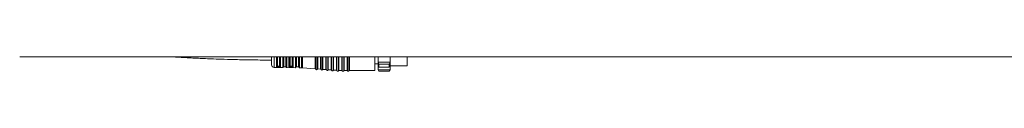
# Model space of a CAD drawing. Header units: millimetres. Extents: x -1079 to 3821, y 211 to 861.
# Tile 6 of 26: x -652.73 to -280.51, y 532.06 to 537.59. Entities that reach past the tile are written whole.
import ezdxf

# ---------------------------------------------------------------- set-up
doc = ezdxf.new("R2010")
doc.units = ezdxf.units.MM

# ---------------------------------------------------------------- blocks, each defined once
blk = doc.blocks.new('Drawing View2')
at = {"color": 7, "linetype": 'Continuous', "lineweight": 18}
for p, q in [((1743.74, 0), (-56.26, 0)), ((63.65, 0), (63.65, -5.28)), ((65.66, 0), (65.66, -5.3)), ((67.66, 0), (67.66, -5.3)), ((38.94, 0), (38.94, -3.05)), ((39.92, 0), (39.92, -4.05)), ((40.77, -3.72), (40.77, 0)), ((40.96, -3.61), (40.96, 0)), ((41.14, 0), (41.14, -3.5)), ((41.44, -3.59), (41.64, -3.59)), ((41.44, -3.75), (41.44, -3.59)), ((41.64, -3.76), (41.64, -3.59)), ((41.94, -3.5), (41.94, 0)), ((42.12, 0), (42.12, -3.62)), ((42.31, 0), (42.31, -3.74)), ((43.18, 0), (43.16, -0.13)), ((43.16, -4.1), (43.16, -0.13)), ((43.35, -0.08), (43.36, 0)), ((43.35, -0.08), (43.35, -3.96)), ((43.54, -0.03), (43.55, 0)), ((43.54, -0.03), (43.54, -3.83)), ((44.33, 0), (44.34, -0.03)), ((44.34, -3.83), (44.34, -0.03)), ((44.51, 0), (44.53, -0.08)), ((44.53, -3.98), (44.53, -0.08)), ((44.72, -0.13), (44.69, 0)), ((44.72, -0.13), (44.72, -4.13)), ((45.54, -3.76), (45.54, 0)), ((45.74, -3.62), (45.74, 0)), ((45.94, 0), (45.94, -3.47)), ((46.44, -3.57), (46.24, -3.57)), ((46.74, -3.47), (46.74, 0)), ((46.93, 0), (46.93, -3.63)), ((47.13, 0), (47.13, -3.79)), ((47.97, 0), (47.94, -0.15)), ((47.94, -4.18), (47.94, -0.15)), ((48.14, -0.09), (48.15, 0)), ((48.14, -0.09), (48.14, -4)), ((48.34, -0.03), (48.35, 0)), ((48.34, -0.03), (48.34, -3.83)), ((49.13, 0), (49.14, -0.03)), ((49.14, -3.83), (49.14, -0.03)), ((49.33, 0), (49.34, -0.02)), ((49.33, 0), (49.34, -0.1)), ((49.33, -0.03), (49.33, 0)), ((49.34, -0.02), (49.33, -0.03)), ((49.34, -4.02), (49.34, -0.1)), ((49.51, 0), (49.52, -0.03)), ((49.53, -0.16), (49.52, -0.03)), ((49.53, -0.16), (49.53, -4.2)), ((50.22, -4.22), (50.22, 0)), ((50.66, 0), (50.66, -4.23)), ((55.48, -4.58), (55.48, 0)), ((55.65, 0), (55.65, -4.71)), ((56.2, 0), (56.2, -4.75)), ((56.39, 0), (56.39, -4.64)), ((57.48, -4.72), (57.48, 0)), ((57.65, 0), (57.65, -4.85)), ((58.2, 0), (58.2, -4.89)), ((58.39, 0), (58.39, -4.79)), ((59.48, -4.86), (59.48, 0)), ((59.65, 0), (59.65, -5)), ((60.2, 0), (60.2, -5.03)), ((60.39, 0), (60.39, -4.93)), ((61.48, -5.01), (61.48, 0)), ((61.65, 0), (61.65, -5.14)), ((62.2, 0), (62.2, -5.18)), ((62.39, 0), (62.39, -5.07)), ((63.48, -5.15), (63.48, 0)), ((64.21, 0), (64.21, -5.3)), ((64.4, 0), (64.4, -5.18)), ((65.48, -5.18), (65.48, 0)), ((66.21, 0), (66.21, -5.3)), ((66.4, 0), (66.4, -5.18)), ((67.48, -5.18), (67.48, 0)), ((68.21, 0), (68.21, -5.3)), ((68.4, 0), (68.4, -5.18)), ((77.94, -5.18), (77.94, 0)), ((77.94, -2.76), (79.24, -2.76)), ((79.24, 0), (79.24, -2.02)), ((79.24, -2.02), (83.74, -2.02)), ((79.54, -2.85), (79.24, -2.02)), ((79.24, -2.02), (79.24, -3.78)), ((79.54, -2.85), (83.44, -2.85)), ((79.54, -2.85), (79.54, -3.33)), ((79.54, -3.33), (79.54, -3.95)), ((83.74, -2.02), (83.44, -2.85)), ((83.44, -3.33), (83.44, -2.85)), ((83.44, -3.95), (83.44, -3.33)), ((83.74, -2.02), (83.74, 0)), ((83.74, -3.78), (83.74, -2.02)), ((83.74, -3.43), (84.09, -3.43)), ((84.09, -3.43), (84.27, -3.43)), ((84.28, -3.43), (85.09, -3.43)), ((85.09, -3.43), (85.27, -3.43)), ((85.28, -3.43), (86.09, -3.43)), ((86.09, -3.43), (86.27, -3.43)), ((86.28, -3.43), (87.09, -3.43)), ((87.09, -3.43), (87.27, -3.43)), ((87.28, -3.43), (88.09, -3.43)), ((88.09, -3.43), (88.27, -3.43)), ((88.28, -3.43), (89.09, -3.43)), ((89.09, -3.43), (90.24, -3.43)), ((90.24, -3.43), (90.24, 0)), ((39.92, -4.05), (43.16, -4.1)), ((41.43, -3.92), (41.63, -3.92)), ((41.44, -3.75), (41.64, -3.76)), ((43.54, -3.83), (44.34, -3.83)), ((44.72, -4.13), (47.94, -4.18)), ((46.44, -3.76), (46.24, -3.76)), ((46.24, -3.79), (46.44, -3.79)), ((46.44, -3.76), (46.44, -3.79)), ((48.34, -3.83), (49.14, -3.83)), ((49.53, -4.2), (50.22, -4.22)), ((50.66, -4.23), (55.48, -4.58)), ((56.39, -4.64), (57.48, -4.72)), ((58.39, -4.79), (59.48, -4.86)), ((60.39, -4.93), (61.48, -5.01)), ((62.39, -5.07), (63.48, -5.15)), ((64.4, -5.18), (65.48, -5.18)), ((66.4, -5.18), (67.48, -5.18)), ((68.4, -5.18), (77.94, -5.18)), ((79.24, -3.78), (79.54, -3.95)), ((79.24, -3.78), (79.24, -4.92)), ((79.24, -4.92), (83.74, -4.92)), ((79.54, -5.47), (79.24, -4.92)), ((79.24, -4.92), (79.24, -5.03)), ((79.24, -5.03), (79.54, -5.53)), ((79.54, -3.95), (83.44, -3.95)), ((79.54, -5.47), (83.44, -5.47)), ((79.54, -5.47), (79.54, -5.53)), ((79.54, -5.53), (83.44, -5.53)), ((83.44, -3.95), (83.74, -3.78)), ((83.74, -4.92), (83.44, -5.47)), ((83.44, -5.53), (83.74, -5.03)), ((83.44, -5.53), (83.44, -5.47)), ((83.74, -4.92), (83.74, -3.78)), ((83.74, -5.03), (83.74, -4.92))]:
    blk.add_line(p, q, dxfattribs=at)
at = {"color": 7, "linetype": 'Continuous', "lineweight": 18, "flags": 128}
blk.add_lwpolyline([(46.23, -3.98), (46.35, -3.99), (46.43, -3.99)], dxfattribs=at)
at = {"color": 7, "linetype": 'Continuous', "lineweight": 18}
for centre, radius, start, end in [((39.94, -3.05), 1, 180, 269.0586), ((43.16, -3.9), 0.2, 269.0586, 340.936), ((43.54, -4.03), 0.2, 90, 160.936), ((44.34, -4.03), 0.2, 15.2108, 90), ((44.72, -3.93), 0.2, 195.2108, 269.0586), ((47.94, -3.98), 0.2, 269.0586, 352.5192), ((48.34, -4.03), 0.2, 90, 172.5192), ((49.14, -4.03), 0.2, 3.7061, 90), ((49.54, -4), 0.2, 183.7061, 269.0586), ((50.09, -12.21), 8, 85.9282, 89.0586), ((55.47, -4.78), 0.2, 19.5063, 85.9282), ((55.94, -4.61), 0.3, 199.5063, 332.35), ((56.38, -4.84), 0.2, 85.9282, 152.35), ((57.47, -4.92), 0.2, 19.5063, 85.9282), ((57.94, -4.75), 0.3, 199.5063, 332.35), ((58.38, -4.99), 0.2, 85.9282, 152.35), ((59.47, -5.06), 0.2, 19.5063, 85.9282), ((59.94, -4.9), 0.3, 199.5063, 332.35), ((60.38, -5.13), 0.2, 85.9282, 152.35), ((61.47, -5.2), 0.2, 19.5063, 85.9282), ((61.94, -5.04), 0.3, 199.5063, 332.35), ((62.38, -5.27), 0.2, 85.9282, 152.35), ((63.47, -5.35), 0.2, 19.5063, 85.9282), ((63.94, -5.18), 0.3, 199.5063, 336.4218), ((64.4, -5.38), 0.2, 90, 156.4218), ((65.48, -5.38), 0.2, 23.5782, 90), ((65.94, -5.18), 0.3, 203.5782, 336.4218), ((66.4, -5.38), 0.2, 90, 156.4218), ((67.48, -5.38), 0.2, 23.5782, 90), ((67.94, -5.18), 0.3, 203.5782, 336.4218), ((68.4, -5.38), 0.2, 90, 156.4218)]:
    blk.add_arc(centre, radius, start, end, dxfattribs=at)
for points, knots in [([(0, 0), (0.86, -0.05), (3.72, -0.23), (8.38, -0.47), (13.2, -0.7), (17.37, -0.86), (21.39, -1), (26.38, -1.14), (32.34, -1.25), (36.63, -1.27), (38.94, -1.28)], [0, 0, 0, 0, 0.066662, 0.219922, 0.359457, 0.438073, 0.541384, 0.66943, 0.822272, 1, 1, 1, 1]), ([(40.77, -3.72), (40.78, -3.74), (40.79, -3.79), (40.88, -3.83), (40.97, -3.86), (41.07, -3.89), (41.23, -3.91), (41.35, -3.92), (41.43, -3.92)], [0, 0, 0, 0, 0.247774, 0.377676, 0.510624, 0.642416, 0.769734, 1, 1, 1, 1]), ([(41.44, -3.75), (41.37, -3.75), (41.25, -3.75), (41.09, -3.72), (40.98, -3.67), (40.96, -3.63), (40.96, -3.61)], [0, 0, 0, 0, 0.248719, 0.498088, 0.748561, 1, 1, 1, 1]), ([(41.14, -3.5), (41.14, -3.51), (41.15, -3.54), (41.22, -3.57), (41.32, -3.59), (41.4, -3.59), (41.44, -3.59)], [0, 0, 0, 0, 0.25191, 0.506201, 0.756885, 1, 1, 1, 1]), ([(41.64, -3.59), (41.68, -3.59), (41.75, -3.59), (41.85, -3.57), (41.92, -3.54), (41.93, -3.51), (41.94, -3.5)], [0, 0, 0, 0, 0.244541, 0.494439, 0.747625, 1, 1, 1, 1]), ([(42.12, -3.62), (42.12, -3.64), (42.1, -3.68), (41.99, -3.73), (41.86, -3.75), (41.73, -3.76), (41.67, -3.76), (41.64, -3.76)], [0, 0, 0, 0, 0.251106, 0.500918, 0.749973, 0.874947, 1, 1, 1, 1]), ([(45.92, -3.74), (45.89, -3.73), (45.84, -3.72), (45.79, -3.69), (45.75, -3.66), (45.75, -3.63), (45.74, -3.62)], [0, 0, 0, 0, 0.248998, 0.49883, 0.749157, 1, 1, 1, 1]), ([(46.24, -3.57), (46.19, -3.57), (46.11, -3.57), (46.01, -3.54), (45.95, -3.51), (45.94, -3.49), (45.94, -3.47)], [0, 0, 0, 0, 0.275977, 0.551671, 0.772108, 1, 1, 1, 1]), ([(46.74, -3.47), (46.73, -3.49), (46.72, -3.52), (46.64, -3.55), (46.54, -3.57), (46.47, -3.57), (46.44, -3.57)], [0, 0, 0, 0, 0.286333, 0.566645, 0.783294, 1, 1, 1, 1]), ([(46.85, -3.72), (46.83, -3.73), (46.78, -3.74), (46.67, -3.75), (46.56, -3.76), (46.48, -3.76), (46.44, -3.76)], [0, 0, 0, 0, 0.25654, 0.508433, 0.756104, 1, 1, 1, 1]), ([(46.85, -3.72), (46.83, -3.73), (46.78, -3.76), (46.68, -3.78), (46.56, -3.79), (46.48, -3.79), (46.44, -3.79)], [0, 0, 0, 0, 0.250656, 0.499639, 0.748804, 1, 1, 1, 1]), ([(46.93, -3.63), (46.93, -3.65), (46.92, -3.68), (46.88, -3.71), (46.85, -3.72)], [0, 0, 0, 0, 0.50107, 1, 1, 1, 1]), ([(46.85, -3.72), (46.86, -3.74), (46.87, -3.79), (46.91, -3.85), (46.96, -3.89), (47, -3.91), (47.01, -3.91)], [0, 0, 0, 0, 0.242212, 0.500005, 0.757794, 1, 1, 1, 1]), ([(49.34, -0.02), (49.36, -0.03), (49.38, -0.04), (49.45, -0.04), (49.5, -0.03), (49.52, -0.03)], [0, 0, 0, 0, 0.341139, 0.682276, 1, 1, 1, 1]), ([(41.44, -3.75), (41.44, -3.77), (41.44, -3.81), (41.44, -3.86), (41.43, -3.9), (41.43, -3.91), (41.43, -3.92)], [0, 0, 0, 0, 0.251195, 0.500058, 0.748854, 1, 1, 1, 1]), ([(41.63, -3.92), (41.72, -3.92), (41.85, -3.92), (42.01, -3.9), (42.14, -3.88), (42.28, -3.83), (42.3, -3.77), (42.31, -3.74)], [0, 0, 0, 0, 0.239085, 0.362958, 0.487455, 0.74218, 1, 1, 1, 1]), ([(41.64, -3.76), (41.64, -3.77), (41.64, -3.81), (41.64, -3.86), (41.63, -3.9), (41.63, -3.92), (41.63, -3.92)], [0, 0, 0, 0, 0.2442222, 0.4999405, 0.7556907, 1, 1, 1, 1]), ([(45.54, -3.76), (45.55, -3.78), (45.55, -3.82), (45.61, -3.86), (45.68, -3.9), (45.75, -3.92), (45.79, -3.93)], [0, 0, 0, 0, 0.245982, 0.506182, 0.763262, 1, 1, 1, 1]), ([(45.92, -3.74), (45.92, -3.76), (45.91, -3.81), (45.87, -3.87), (45.83, -3.91), (45.8, -3.93), (45.79, -3.93)], [0, 0, 0, 0, 0.242406, 0.499997, 0.757589, 1, 1, 1, 1]), ([(45.79, -3.93), (45.86, -3.95), (45.99, -3.97), (46.15, -3.98), (46.23, -3.98)], [0, 0, 0, 0, 0.506474, 1, 1, 1, 1]), ([(46.24, -3.76), (46.18, -3.76), (46.06, -3.76), (45.97, -3.75), (45.92, -3.74)], [0, 0, 0, 0, 0.496664, 1, 1, 1, 1]), ([(46.24, -3.79), (46.18, -3.79), (46.06, -3.78), (45.97, -3.75), (45.92, -3.74)], [0, 0, 0, 0, 0.498405, 1, 1, 1, 1]), ([(46.24, -3.79), (46.24, -3.78), (46.24, -3.78), (46.24, -3.77), (46.24, -3.76)], [0, 0, 0, 0, 0.560028, 1, 1, 1, 1]), ([(46.43, -3.99), (46.49, -3.99), (46.6, -3.99), (46.77, -3.97), (46.91, -3.95), (46.98, -3.92), (47.01, -3.91)], [0, 0, 0, 0, 0.244679, 0.489815, 0.743445, 1, 1, 1, 1]), ([(47.01, -3.91), (47.05, -3.89), (47.11, -3.86), (47.12, -3.81), (47.13, -3.79)], [0, 0, 0, 0, 0.485244, 1, 1, 1, 1])]:
    blk.add_open_spline(points, degree=3, knots=knots, dxfattribs=at)
for points in [[(40.96, -3.61), (40.95, -3.62), (40.93, -3.65), (40.88, -3.69), (40.83, -3.71), (40.79, -3.71), (40.77, -3.72)], [(40.96, -3.61), (40.97, -3.59), (40.98, -3.56), (41.03, -3.53), (41.08, -3.5), (41.12, -3.5), (41.14, -3.5)], [(42.12, -3.62), (42.12, -3.6), (42.1, -3.57), (42.05, -3.53), (42, -3.5), (41.96, -3.5), (41.94, -3.5)], [(42.12, -3.62), (42.13, -3.64), (42.15, -3.67), (42.19, -3.71), (42.25, -3.73), (42.29, -3.74), (42.31, -3.74)], [(43.35, -0.08), (43.34, -0.09), (43.32, -0.1), (43.28, -0.11), (43.22, -0.12), (43.18, -0.13), (43.16, -0.13)], [(43.54, -0.03), (43.52, -0.03), (43.48, -0.03), (43.42, -0.04), (43.37, -0.06), (43.36, -0.07), (43.35, -0.08)], [(44.34, -0.03), (44.36, -0.03), (44.4, -0.04), (44.46, -0.05), (44.51, -0.06), (44.52, -0.08), (44.53, -0.08)], [(44.53, -0.08), (44.54, -0.09), (44.55, -0.1), (44.6, -0.12), (44.66, -0.13), (44.7, -0.13), (44.72, -0.13)], [(45.74, -3.62), (45.74, -3.64), (45.72, -3.68), (45.67, -3.73), (45.61, -3.76), (45.57, -3.76), (45.54, -3.76)], [(45.94, -3.47), (45.92, -3.48), (45.87, -3.48), (45.81, -3.51), (45.76, -3.56), (45.75, -3.6), (45.74, -3.62)], [(46.24, -3.57), (46.24, -3.58), (46.24, -3.6), (46.24, -3.64), (46.24, -3.7), (46.24, -3.74), (46.24, -3.76)], [(46.44, -3.57), (46.44, -3.58), (46.44, -3.6), (46.44, -3.64), (46.44, -3.7), (46.44, -3.74), (46.44, -3.76)], [(46.74, -3.47), (46.76, -3.48), (46.81, -3.48), (46.87, -3.52), (46.92, -3.57), (46.93, -3.61), (46.93, -3.63)], [(46.93, -3.63), (46.94, -3.65), (46.95, -3.69), (47, -3.74), (47.06, -3.78), (47.11, -3.78), (47.13, -3.79)], [(48.14, -0.09), (48.13, -0.1), (48.12, -0.12), (48.07, -0.14), (48.01, -0.15), (47.96, -0.15), (47.94, -0.15)], [(48.34, -0.03), (48.31, -0.03), (48.27, -0.04), (48.2, -0.05), (48.16, -0.07), (48.14, -0.08), (48.14, -0.09)], [(49.14, -0.03), (49.16, -0.03), (49.21, -0.04), (49.28, -0.05), (49.32, -0.07), (49.33, -0.09), (49.34, -0.1)], [(49.34, -0.1), (49.34, -0.11), (49.35, -0.12), (49.4, -0.14), (49.46, -0.16), (49.51, -0.16), (49.53, -0.16)], [(46.24, -3.79), (46.24, -3.81), (46.24, -3.86), (46.24, -3.91), (46.23, -3.96), (46.23, -3.98), (46.23, -3.98)], [(46.44, -3.79), (46.44, -3.81), (46.44, -3.86), (46.44, -3.92), (46.43, -3.96), (46.43, -3.98), (46.43, -3.99)]]:
    blk.add_open_spline(points, degree=3, dxfattribs=at)

msp = doc.modelspace()

# ---------------------------------------------------------------- block references
at = {"color": 7, "linetype": 'Continuous', "lineweight": 18}
msp.add_blockref('Drawing View2', (-596.47, 537.59), dxfattribs=at)

doc.saveas('drawing.dxf')
